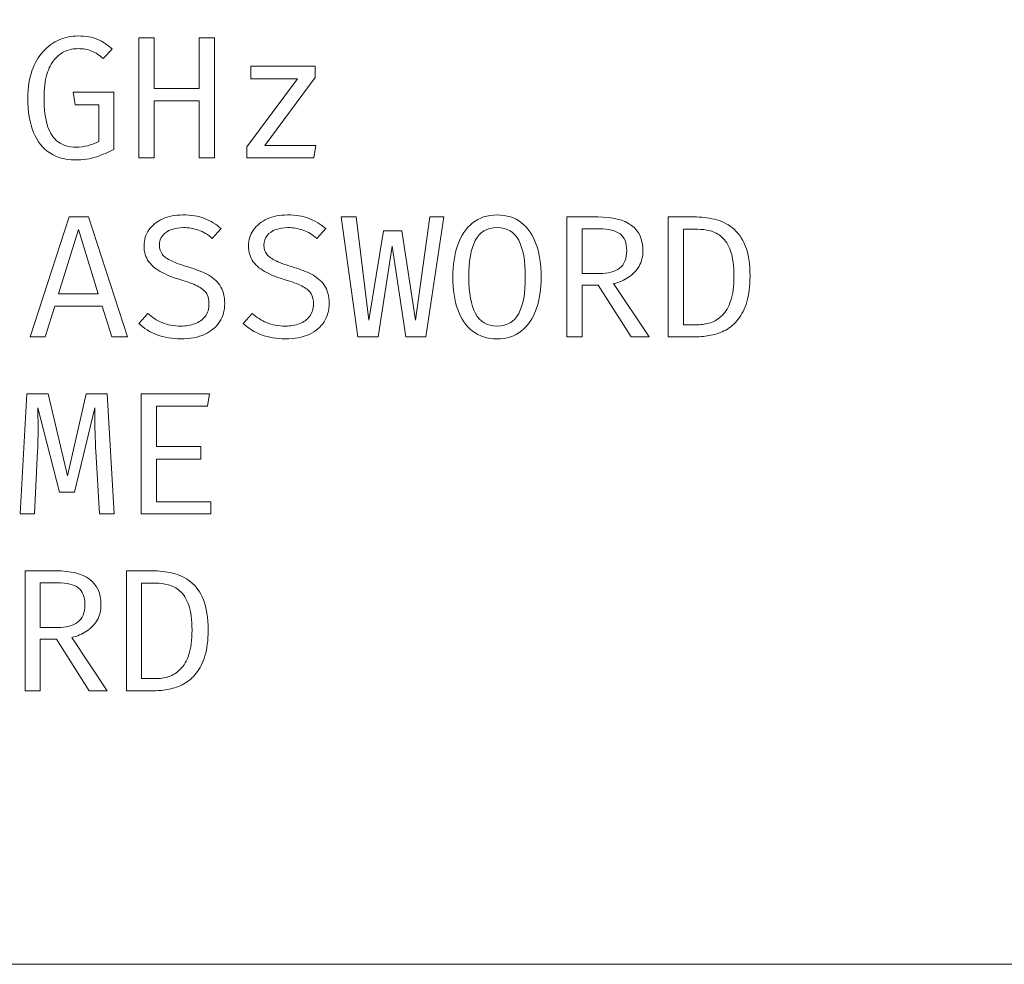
# Model space of a CAD drawing. Header units: millimetres. Extents: x -43.9 to 47.1, y 1.3 to 62.3.
# Tile 2 of 12: x -22.6 to -10.6, y 21.1 to 32.6. Entities that reach past the tile are written whole.
import ezdxf

# ---------------------------------------------------------------- set-up
doc = ezdxf.new("R2010")
doc.units = ezdxf.units.MM
doc.header["$MEASUREMENT"] = 0
doc.layers.add('Layer 1', color=7, linetype='Continuous')

msp = doc.modelspace()

# ---------------------------------------------------------------- linework, layer by layer
at = {"layer": 'Layer 1', "color": 1, "lineweight": 9}
msp.add_open_spline([(47.0787, 21.0947), (47.0787, 21.0947), (-43.9214, 21.0947), (-43.9214, 21.0947), (-43.9214, 21.0947), (-43.9214, 48.8947), (-43.9214, 48.8947), (-43.9214, 48.8947), (47.0787, 48.8947), (47.0787, 48.8947), (47.0787, 48.8947), (47.0787, 21.0947), (47.0787, 21.0947)], degree=3, knots=[0, 0, 0, 0, 0.25, 0.25, 0.25, 0.5, 0.5, 0.5, 0.75, 0.75, 0.75, 1, 1, 1, 1], dxfattribs=at)
at = {"layer": 'Layer 1', "lineweight": 9}
for points, knots in [([(-21.9301, 30.8688), (-22.0451, 30.8688), (-22.1449, 30.8966), (-22.2303, 30.9524), (-22.3149, 31.0085), (-22.3809, 31.0917), (-22.4275, 31.2032), (-22.474, 31.315), (-22.4973, 31.4544), (-22.4973, 31.6226), (-22.4973, 31.7479), (-22.4807, 31.8579), (-22.4469, 31.9514), (-22.4137, 32.0453), (-22.3679, 32.1239), (-22.3104, 32.1864), (-22.2532, 32.2492), (-22.1876, 32.2961), (-22.1146, 32.3275), (-22.0415, 32.3585), (-21.966, 32.3741), (-21.8877, 32.3741), (-21.7925, 32.3741), (-21.7135, 32.3603), (-21.6507, 32.3328), (-21.5879, 32.306), (-21.5279, 32.2661), (-21.4707, 32.2139), (-21.4707, 32.2139), (-21.5819, 32.0985), (-21.5819, 32.0985), (-21.6263, 32.1402), (-21.6729, 32.1709), (-21.7219, 32.1906), (-21.771, 32.2107), (-21.826, 32.2202), (-21.8867, 32.2202), (-21.9396, 32.2202), (-21.9907, 32.2104), (-22.0401, 32.1896), (-22.0895, 32.1694), (-22.1336, 32.1359), (-22.1728, 32.0897), (-22.2119, 32.0435), (-22.243, 31.9821), (-22.2659, 31.9059), (-22.2892, 31.8301), (-22.3005, 31.7352), (-22.3005, 31.6226), (-22.3005, 31.4819), (-22.2857, 31.3676), (-22.2564, 31.2794), (-22.2271, 31.1912), (-22.1837, 31.1263), (-22.1262, 31.0854), (-22.0691, 31.0441), (-21.9978, 31.0233), (-21.9131, 31.0233), (-21.8623, 31.0233), (-21.814, 31.0293), (-21.7685, 31.0413), (-21.7233, 31.0533), (-21.6789, 31.0705), (-21.6358, 31.0935), (-21.6358, 31.0935), (-21.6358, 31.5376), (-21.6358, 31.5376), (-21.6358, 31.5376), (-21.9227, 31.5376), (-21.9227, 31.5376), (-21.9227, 31.5376), (-21.9449, 31.69), (-21.9449, 31.69), (-21.9449, 31.69), (-21.4538, 31.69), (-21.4538, 31.69), (-21.4538, 31.69), (-21.4538, 30.9958), (-21.4538, 30.9958), (-21.5194, 30.9608), (-21.5893, 30.9308), (-21.6634, 30.9058), (-21.7374, 30.8811), (-21.8263, 30.8688), (-21.9301, 30.8688)], [0, 0, 0, 0, 0.0357143, 0.0357143, 0.0357143, 0.0714286, 0.0714286, 0.0714286, 0.1071429, 0.1071429, 0.1071429, 0.1428571, 0.1428571, 0.1428571, 0.1785714, 0.1785714, 0.1785714, 0.2142857, 0.2142857, 0.2142857, 0.25, 0.25, 0.25, 0.2857143, 0.2857143, 0.2857143, 0.3214286, 0.3214286, 0.3214286, 0.3571429, 0.3571429, 0.3571429, 0.3928571, 0.3928571, 0.3928571, 0.4285714, 0.4285714, 0.4285714, 0.4642857, 0.4642857, 0.4642857, 0.5, 0.5, 0.5, 0.5357143, 0.5357143, 0.5357143, 0.5714286, 0.5714286, 0.5714286, 0.6071429, 0.6071429, 0.6071429, 0.6428571, 0.6428571, 0.6428571, 0.6785714, 0.6785714, 0.6785714, 0.7142857, 0.7142857, 0.7142857, 0.75, 0.75, 0.75, 0.7857143, 0.7857143, 0.7857143, 0.8214286, 0.8214286, 0.8214286, 0.8571429, 0.8571429, 0.8571429, 0.8928571, 0.8928571, 0.8928571, 0.9285714, 0.9285714, 0.9285714, 0.9642857, 0.9642857, 0.9642857, 1, 1, 1, 1]), ([(-20.4134, 30.8932), (-20.4134, 30.8932), (-20.4134, 31.5843), (-20.4134, 31.5843), (-20.4134, 31.5843), (-20.9637, 31.5843), (-20.9637, 31.5843), (-20.9637, 31.5843), (-20.9637, 30.8932), (-20.9637, 30.8932), (-20.9637, 30.8932), (-21.1468, 30.8932), (-21.1468, 30.8932), (-21.1468, 30.8932), (-21.1468, 32.3505), (-21.1468, 32.3505), (-21.1468, 32.3505), (-20.9637, 32.3505), (-20.9637, 32.3505), (-20.9637, 32.3505), (-20.9637, 31.7346), (-20.9637, 31.7346), (-20.9637, 31.7346), (-20.4134, 31.7346), (-20.4134, 31.7346), (-20.4134, 31.7346), (-20.4134, 32.3505), (-20.4134, 32.3505), (-20.4134, 32.3505), (-20.2303, 32.3505), (-20.2303, 32.3505), (-20.2303, 32.3505), (-20.2303, 30.8932), (-20.2303, 30.8932), (-20.2303, 30.8932), (-20.4134, 30.8932), (-20.4134, 30.8932)], [0, 0, 0, 0, 0.0833333, 0.0833333, 0.0833333, 0.1666667, 0.1666667, 0.1666667, 0.25, 0.25, 0.25, 0.3333333, 0.3333333, 0.3333333, 0.4166667, 0.4166667, 0.4166667, 0.5, 0.5, 0.5, 0.5833333, 0.5833333, 0.5833333, 0.6666667, 0.6666667, 0.6666667, 0.75, 0.75, 0.75, 0.8333333, 0.8333333, 0.8333333, 0.9166667, 0.9166667, 0.9166667, 1, 1, 1, 1]), ([(-19.6187, 31.0444), (-19.6187, 31.0444), (-18.9985, 31.0444), (-18.9985, 31.0444), (-18.9985, 31.0444), (-19.0218, 30.8931), (-19.0218, 30.8931), (-19.0218, 30.8931), (-19.8367, 30.8931), (-19.8367, 30.8931), (-19.8367, 30.8931), (-19.8367, 31.0275), (-19.8367, 31.0275), (-19.8367, 31.0275), (-19.2187, 31.853), (-19.2187, 31.853), (-19.2187, 31.853), (-19.7881, 31.853), (-19.7881, 31.853), (-19.7881, 31.853), (-19.7881, 32.0075), (-19.7881, 32.0075), (-19.7881, 32.0075), (-19.0049, 32.0075), (-19.0049, 32.0075), (-19.0049, 32.0075), (-19.0049, 31.8699), (-19.0049, 31.8699), (-19.0049, 31.8699), (-19.6187, 31.0444), (-19.6187, 31.0444)], [0, 0, 0, 0, 0.1, 0.1, 0.1, 0.2, 0.2, 0.2, 0.3, 0.3, 0.3, 0.4, 0.4, 0.4, 0.5, 0.5, 0.5, 0.6, 0.6, 0.6, 0.7, 0.7, 0.7, 0.8, 0.8, 0.8, 0.9, 0.9, 0.9, 1, 1, 1, 1]), ([(-21.5935, 29.09), (-21.5935, 29.09), (-22.1703, 29.09), (-22.1703, 29.09), (-22.1703, 29.09), (-22.2867, 28.7189), (-22.2867, 28.7189), (-22.2867, 28.7189), (-22.4677, 28.7189), (-22.4677, 28.7189), (-22.4677, 28.7189), (-21.9935, 30.1762), (-21.9935, 30.1762), (-21.9935, 30.1762), (-21.7586, 30.1762), (-21.7586, 30.1762), (-21.7586, 30.1762), (-21.2845, 28.7189), (-21.2845, 28.7189), (-21.2845, 28.7189), (-21.4771, 28.7189), (-21.4771, 28.7189), (-21.4771, 28.7189), (-21.5935, 29.09), (-21.5935, 29.09)], [0, 0, 0, 0, 0.125, 0.125, 0.125, 0.25, 0.25, 0.25, 0.375, 0.375, 0.375, 0.5, 0.5, 0.5, 0.625, 0.625, 0.625, 0.75, 0.75, 0.75, 0.875, 0.875, 0.875, 1, 1, 1, 1]), ([(-20.1054, 29.1218), (-20.1054, 29.0389), (-20.1262, 28.9648), (-20.1678, 28.9003), (-20.2094, 28.8354), (-20.2698, 28.7853), (-20.3488, 28.7489), (-20.4278, 28.7126), (-20.5241, 28.6943), (-20.6377, 28.6943), (-20.7442, 28.6943), (-20.8409, 28.7105), (-20.9273, 28.7433), (-21.0138, 28.7757), (-21.0875, 28.8213), (-21.1489, 28.8805), (-21.1489, 28.8805), (-21.0399, 29.0033), (-21.0399, 29.0033), (-20.9891, 28.956), (-20.9309, 28.9186), (-20.8652, 28.8908), (-20.7996, 28.8629), (-20.7227, 28.8491), (-20.6345, 28.8491), (-20.5753, 28.8491), (-20.5199, 28.8586), (-20.4684, 28.8781), (-20.4169, 28.8975), (-20.3752, 28.9271), (-20.3435, 28.967), (-20.3117, 29.0068), (-20.2959, 29.0573), (-20.2959, 29.1186), (-20.2959, 29.1659), (-20.305, 29.2061), (-20.3234, 29.2393), (-20.3417, 29.2728), (-20.3742, 29.3021), (-20.4207, 29.3278), (-20.4673, 29.3536), (-20.5322, 29.379), (-20.6155, 29.4037), (-20.7114, 29.4316), (-20.7947, 29.4637), (-20.8649, 29.4993), (-20.9351, 29.5349), (-20.9894, 29.5787), (-21.0279, 29.6309), (-21.0663, 29.6834), (-21.0854, 29.7476), (-21.0854, 29.8246), (-21.0854, 29.8972), (-21.0653, 29.9621), (-21.0251, 30.0182), (-20.9848, 30.0747), (-20.9295, 30.1191), (-20.8585, 30.1512), (-20.7876, 30.1833), (-20.7058, 30.1996), (-20.6134, 30.1996), (-20.5125, 30.1996), (-20.425, 30.1851), (-20.3505, 30.1565), (-20.2761, 30.1279), (-20.2084, 30.0867), (-20.1477, 30.033), (-20.1477, 30.033), (-20.2556, 29.9135), (-20.2556, 29.9135), (-20.3079, 29.96), (-20.364, 29.9939), (-20.4239, 30.0147), (-20.4839, 30.0355), (-20.5449, 30.0457), (-20.607, 30.0457), (-20.6599, 30.0457), (-20.7086, 30.038), (-20.7527, 30.0221), (-20.7968, 30.0062), (-20.8321, 29.9822), (-20.8585, 29.9512), (-20.885, 29.9198), (-20.8981, 29.8796), (-20.8981, 29.8313), (-20.8981, 29.7896), (-20.8868, 29.7533), (-20.8642, 29.723), (-20.8416, 29.6926), (-20.8035, 29.6651), (-20.7499, 29.6401), (-20.6963, 29.6147), (-20.6232, 29.5885), (-20.5308, 29.561), (-20.4553, 29.5395), (-20.3855, 29.5116), (-20.3209, 29.4792), (-20.2564, 29.4464), (-20.2041, 29.4019), (-20.1646, 29.3458), (-20.1251, 29.2897), (-20.1054, 29.2153), (-20.1054, 29.1218)], [0, 0, 0, 0, 0.0294118, 0.0294118, 0.0294118, 0.0588235, 0.0588235, 0.0588235, 0.0882353, 0.0882353, 0.0882353, 0.1176471, 0.1176471, 0.1176471, 0.1470588, 0.1470588, 0.1470588, 0.1764706, 0.1764706, 0.1764706, 0.2058824, 0.2058824, 0.2058824, 0.2352941, 0.2352941, 0.2352941, 0.2647059, 0.2647059, 0.2647059, 0.2941176, 0.2941176, 0.2941176, 0.3235294, 0.3235294, 0.3235294, 0.3529412, 0.3529412, 0.3529412, 0.3823529, 0.3823529, 0.3823529, 0.4117647, 0.4117647, 0.4117647, 0.4411765, 0.4411765, 0.4411765, 0.4705882, 0.4705882, 0.4705882, 0.5, 0.5, 0.5, 0.5294118, 0.5294118, 0.5294118, 0.5588235, 0.5588235, 0.5588235, 0.5882353, 0.5882353, 0.5882353, 0.6176471, 0.6176471, 0.6176471, 0.6470588, 0.6470588, 0.6470588, 0.6764706, 0.6764706, 0.6764706, 0.7058824, 0.7058824, 0.7058824, 0.7352941, 0.7352941, 0.7352941, 0.7647059, 0.7647059, 0.7647059, 0.7941176, 0.7941176, 0.7941176, 0.8235294, 0.8235294, 0.8235294, 0.8529412, 0.8529412, 0.8529412, 0.8823529, 0.8823529, 0.8823529, 0.9117647, 0.9117647, 0.9117647, 0.9411765, 0.9411765, 0.9411765, 0.9705882, 0.9705882, 0.9705882, 1, 1, 1, 1]), ([(-18.8355, 29.1218), (-18.8355, 29.0389), (-18.8563, 28.9648), (-18.8979, 28.9003), (-18.9396, 28.8354), (-18.9999, 28.7853), (-19.0789, 28.7489), (-19.1579, 28.7126), (-19.2543, 28.6943), (-19.3678, 28.6943), (-19.4744, 28.6943), (-19.571, 28.7105), (-19.6575, 28.7433), (-19.7439, 28.7757), (-19.8176, 28.8213), (-19.879, 28.8805), (-19.879, 28.8805), (-19.77, 29.0033), (-19.77, 29.0033), (-19.7192, 28.956), (-19.661, 28.9186), (-19.5954, 28.8908), (-19.5298, 28.8629), (-19.4529, 28.8491), (-19.3647, 28.8491), (-19.3054, 28.8491), (-19.25, 28.8586), (-19.1985, 28.8781), (-19.147, 28.8975), (-19.1054, 28.9271), (-19.0736, 28.967), (-19.0419, 29.0068), (-19.026, 29.0573), (-19.026, 29.1186), (-19.026, 29.1659), (-19.0352, 29.2061), (-19.0535, 29.2393), (-19.0719, 29.2728), (-19.1043, 29.3021), (-19.1509, 29.3278), (-19.1975, 29.3536), (-19.2624, 29.379), (-19.3456, 29.4037), (-19.4416, 29.4316), (-19.5248, 29.4637), (-19.595, 29.4993), (-19.6652, 29.5349), (-19.7196, 29.5787), (-19.758, 29.6309), (-19.7965, 29.6834), (-19.8155, 29.7476), (-19.8155, 29.8246), (-19.8155, 29.8972), (-19.7954, 29.9621), (-19.7552, 30.0182), (-19.715, 30.0747), (-19.6596, 30.1191), (-19.5887, 30.1512), (-19.5178, 30.1833), (-19.4359, 30.1996), (-19.3435, 30.1996), (-19.2426, 30.1996), (-19.1551, 30.1851), (-19.0807, 30.1565), (-19.0063, 30.1279), (-18.9385, 30.0867), (-18.8778, 30.033), (-18.8778, 30.033), (-18.9858, 29.9135), (-18.9858, 29.9135), (-19.038, 29.96), (-19.0941, 29.9939), (-19.1541, 30.0147), (-19.214, 30.0355), (-19.2751, 30.0457), (-19.3372, 30.0457), (-19.3901, 30.0457), (-19.4388, 30.038), (-19.4829, 30.0221), (-19.527, 30.0062), (-19.5622, 29.9822), (-19.5887, 29.9512), (-19.6151, 29.9198), (-19.6282, 29.8796), (-19.6282, 29.8313), (-19.6282, 29.7896), (-19.6169, 29.7533), (-19.5943, 29.723), (-19.5718, 29.6926), (-19.5337, 29.6651), (-19.48, 29.6401), (-19.4264, 29.6147), (-19.3534, 29.5885), (-19.261, 29.561), (-19.1855, 29.5395), (-19.1156, 29.5116), (-19.0511, 29.4792), (-18.9865, 29.4464), (-18.9343, 29.4019), (-18.8948, 29.3458), (-18.8553, 29.2897), (-18.8355, 29.2153), (-18.8355, 29.1218)], [0, 0, 0, 0, 0.0294118, 0.0294118, 0.0294118, 0.0588235, 0.0588235, 0.0588235, 0.0882353, 0.0882353, 0.0882353, 0.1176471, 0.1176471, 0.1176471, 0.1470588, 0.1470588, 0.1470588, 0.1764706, 0.1764706, 0.1764706, 0.2058824, 0.2058824, 0.2058824, 0.2352941, 0.2352941, 0.2352941, 0.2647059, 0.2647059, 0.2647059, 0.2941176, 0.2941176, 0.2941176, 0.3235294, 0.3235294, 0.3235294, 0.3529412, 0.3529412, 0.3529412, 0.3823529, 0.3823529, 0.3823529, 0.4117647, 0.4117647, 0.4117647, 0.4411765, 0.4411765, 0.4411765, 0.4705882, 0.4705882, 0.4705882, 0.5, 0.5, 0.5, 0.5294118, 0.5294118, 0.5294118, 0.5588235, 0.5588235, 0.5588235, 0.5882353, 0.5882353, 0.5882353, 0.6176471, 0.6176471, 0.6176471, 0.6470588, 0.6470588, 0.6470588, 0.6764706, 0.6764706, 0.6764706, 0.7058824, 0.7058824, 0.7058824, 0.7352941, 0.7352941, 0.7352941, 0.7647059, 0.7647059, 0.7647059, 0.7941176, 0.7941176, 0.7941176, 0.8235294, 0.8235294, 0.8235294, 0.8529412, 0.8529412, 0.8529412, 0.8823529, 0.8823529, 0.8823529, 0.9117647, 0.9117647, 0.9117647, 0.9411765, 0.9411765, 0.9411765, 0.9705882, 0.9705882, 0.9705882, 1, 1, 1, 1]), ([(-17.4406, 30.176), (-17.4406, 30.176), (-17.6628, 28.7187), (-17.6628, 28.7187), (-17.6628, 28.7187), (-17.9041, 28.7187), (-17.9041, 28.7187), (-17.9041, 28.7187), (-18.0714, 29.8183), (-18.0714, 29.8183), (-18.0714, 29.8183), (-18.2396, 28.7187), (-18.2396, 28.7187), (-18.2396, 28.7187), (-18.4862, 28.7187), (-18.4862, 28.7187), (-18.4862, 28.7187), (-18.6915, 30.176), (-18.6915, 30.176), (-18.6915, 30.176), (-18.5074, 30.176), (-18.5074, 30.176), (-18.5074, 30.176), (-18.3518, 28.9208), (-18.3518, 28.9208), (-18.3518, 28.9208), (-18.1772, 30.007), (-18.1772, 30.007), (-18.1772, 30.007), (-17.9518, 30.007), (-17.9518, 30.007), (-17.9518, 30.007), (-17.7856, 28.9208), (-17.7856, 28.9208), (-17.7856, 28.9208), (-17.611, 30.176), (-17.611, 30.176), (-17.611, 30.176), (-17.4406, 30.176), (-17.4406, 30.176)], [0, 0, 0, 0, 0.0769231, 0.0769231, 0.0769231, 0.1538462, 0.1538462, 0.1538462, 0.2307692, 0.2307692, 0.2307692, 0.3076923, 0.3076923, 0.3076923, 0.3846154, 0.3846154, 0.3846154, 0.4615385, 0.4615385, 0.4615385, 0.5384615, 0.5384615, 0.5384615, 0.6153846, 0.6153846, 0.6153846, 0.6923077, 0.6923077, 0.6923077, 0.7692308, 0.7692308, 0.7692308, 0.8461538, 0.8461538, 0.8461538, 0.9230769, 0.9230769, 0.9230769, 1, 1, 1, 1]), ([(-16.2596, 29.4457), (-16.2596, 29.2989), (-16.2793, 29.1691), (-16.3195, 29.0559), (-16.359, 28.9426), (-16.419, 28.8541), (-16.4987, 28.7902), (-16.5785, 28.7264), (-16.6776, 28.6943), (-16.7961, 28.6943), (-16.914, 28.6943), (-17.0127, 28.7257), (-17.0928, 28.7881), (-17.1729, 28.8505), (-17.2329, 28.938), (-17.2727, 29.0502), (-17.3126, 29.162), (-17.3327, 29.2933), (-17.3327, 29.4436), (-17.3327, 29.591), (-17.3126, 29.7215), (-17.2727, 29.8351), (-17.2329, 29.9491), (-17.1729, 30.038), (-17.0928, 30.1025), (-17.0127, 30.1671), (-16.914, 30.1996), (-16.7961, 30.1996), (-16.6776, 30.1996), (-16.5785, 30.1682), (-16.4987, 30.105), (-16.419, 30.0422), (-16.359, 29.9544), (-16.3195, 29.8415), (-16.2793, 29.729), (-16.2596, 29.597), (-16.2596, 29.4457)], [0, 0, 0, 0, 0.0833333, 0.0833333, 0.0833333, 0.1666667, 0.1666667, 0.1666667, 0.25, 0.25, 0.25, 0.3333333, 0.3333333, 0.3333333, 0.4166667, 0.4166667, 0.4166667, 0.5, 0.5, 0.5, 0.5833333, 0.5833333, 0.5833333, 0.6666667, 0.6666667, 0.6666667, 0.75, 0.75, 0.75, 0.8333333, 0.8333333, 0.8333333, 0.9166667, 0.9166667, 0.9166667, 1, 1, 1, 1]), ([(-15.0234, 29.7674), (-15.0234, 29.6948), (-15.0389, 29.6313), (-15.0706, 29.5769), (-15.102, 29.523), (-15.1444, 29.4782), (-15.198, 29.4425), (-15.2516, 29.4073), (-15.3119, 29.3815), (-15.379, 29.3653), (-15.379, 29.3653), (-14.9472, 28.7186), (-14.9472, 28.7186), (-14.9472, 28.7186), (-15.1673, 28.7186), (-15.1673, 28.7186), (-15.1673, 28.7186), (-15.5652, 29.3445), (-15.5652, 29.3445), (-15.5652, 29.3445), (-15.7621, 29.3445), (-15.7621, 29.3445), (-15.7621, 29.3445), (-15.7621, 28.7186), (-15.7621, 28.7186), (-15.7621, 28.7186), (-15.9462, 28.7186), (-15.9462, 28.7186), (-15.9462, 28.7186), (-15.9462, 30.176), (-15.9462, 30.176), (-15.9462, 30.176), (-15.5716, 30.176), (-15.5716, 30.176), (-15.3917, 30.176), (-15.2555, 30.1417), (-15.1623, 30.0729), (-15.0699, 30.0042), (-15.0234, 29.9026), (-15.0234, 29.7674)], [0, 0, 0, 0, 0.0769231, 0.0769231, 0.0769231, 0.1538462, 0.1538462, 0.1538462, 0.2307692, 0.2307692, 0.2307692, 0.3076923, 0.3076923, 0.3076923, 0.3846154, 0.3846154, 0.3846154, 0.4615385, 0.4615385, 0.4615385, 0.5384615, 0.5384615, 0.5384615, 0.6153846, 0.6153846, 0.6153846, 0.6923077, 0.6923077, 0.6923077, 0.7692308, 0.7692308, 0.7692308, 0.8461538, 0.8461538, 0.8461538, 0.9230769, 0.9230769, 0.9230769, 1, 1, 1, 1]), ([(-13.7219, 29.4543), (-13.7219, 29.3329), (-13.7346, 29.2292), (-13.7603, 29.1435), (-13.7861, 29.0581), (-13.8213, 28.9872), (-13.8658, 28.9315), (-13.9102, 28.8757), (-13.9607, 28.8323), (-14.0175, 28.8016), (-14.0743, 28.7709), (-14.1339, 28.7498), (-14.1963, 28.7374), (-14.2588, 28.7251), (-14.3202, 28.7187), (-14.3801, 28.7187), (-14.3801, 28.7187), (-14.7146, 28.7187), (-14.7146, 28.7187), (-14.7146, 28.7187), (-14.7146, 30.1761), (-14.7146, 30.1761), (-14.7146, 30.1761), (-14.4034, 30.1761), (-14.4034, 30.1761), (-14.318, 30.1761), (-14.2348, 30.1665), (-14.154, 30.1475), (-14.0732, 30.1284), (-14.0002, 30.0935), (-13.9349, 30.0424), (-13.8697, 29.9909), (-13.8178, 29.9182), (-13.7794, 29.8236), (-13.7413, 29.7291), (-13.7219, 29.606), (-13.7219, 29.4543)], [0, 0, 0, 0, 0.0833333, 0.0833333, 0.0833333, 0.1666667, 0.1666667, 0.1666667, 0.25, 0.25, 0.25, 0.3333333, 0.3333333, 0.3333333, 0.4166667, 0.4166667, 0.4166667, 0.5, 0.5, 0.5, 0.5833333, 0.5833333, 0.5833333, 0.6666667, 0.6666667, 0.6666667, 0.75, 0.75, 0.75, 0.8333333, 0.8333333, 0.8333333, 0.9166667, 0.9166667, 0.9166667, 1, 1, 1, 1]), ([(-16.4522, 29.4457), (-16.4522, 29.6401), (-16.4786, 29.7886), (-16.5323, 29.8916), (-16.5852, 29.9946), (-16.6734, 30.0457), (-16.7961, 30.0457), (-16.9189, 30.0457), (-17.0067, 29.9942), (-17.0604, 29.8905), (-17.1136, 29.7868), (-17.1401, 29.6379), (-17.1401, 29.4436), (-17.1401, 29.2495), (-17.1126, 29.1021), (-17.0575, 29.0008), (-17.0025, 28.8996), (-16.9154, 28.8491), (-16.7961, 28.8491), (-16.6734, 28.8491), (-16.5852, 28.8999), (-16.5323, 29.0019), (-16.4786, 29.1038), (-16.4522, 29.2516), (-16.4522, 29.4457)], [0, 0, 0, 0, 0.125, 0.125, 0.125, 0.25, 0.25, 0.25, 0.375, 0.375, 0.375, 0.5, 0.5, 0.5, 0.625, 0.625, 0.625, 0.75, 0.75, 0.75, 0.875, 0.875, 0.875, 1, 1, 1, 1]), ([(-22.1227, 29.2428), (-22.1227, 29.2428), (-21.6411, 29.2428), (-21.6411, 29.2428), (-21.6411, 29.2428), (-21.8803, 30.0217), (-21.8803, 30.0217), (-21.8803, 30.0217), (-22.1227, 29.2428), (-22.1227, 29.2428)], [0, 0, 0, 0, 0.3333333, 0.3333333, 0.3333333, 0.6666667, 0.6666667, 0.6666667, 1, 1, 1, 1]), ([(-15.2202, 29.7674), (-15.2202, 29.8616), (-15.247, 29.9287), (-15.3006, 29.9692), (-15.3543, 30.0098), (-15.4375, 30.0299), (-15.5504, 30.0299), (-15.5504, 30.0299), (-15.7621, 30.0299), (-15.7621, 30.0299), (-15.7621, 30.0299), (-15.7621, 29.488), (-15.7621, 29.488), (-15.7621, 29.488), (-15.5504, 29.488), (-15.5504, 29.488), (-15.446, 29.488), (-15.3648, 29.5096), (-15.307, 29.5522), (-15.2491, 29.5949), (-15.2202, 29.6665), (-15.2202, 29.7674)], [0, 0, 0, 0, 0.1428571, 0.1428571, 0.1428571, 0.2857143, 0.2857143, 0.2857143, 0.4285714, 0.4285714, 0.4285714, 0.5714286, 0.5714286, 0.5714286, 0.7142857, 0.7142857, 0.7142857, 0.8571429, 0.8571429, 0.8571429, 1, 1, 1, 1]), ([(-13.9176, 29.4543), (-13.9176, 29.5813), (-13.931, 29.6829), (-13.9579, 29.7591), (-13.9847, 29.8353), (-14.0199, 29.8924), (-14.0637, 29.9305), (-14.1074, 29.9686), (-14.1551, 29.994), (-14.2069, 30.0067), (-14.2588, 30.0194), (-14.3099, 30.0258), (-14.36, 30.0258), (-14.36, 30.0258), (-14.5315, 30.0258), (-14.5315, 30.0258), (-14.5315, 30.0258), (-14.5315, 28.8658), (-14.5315, 28.8658), (-14.5315, 28.8658), (-14.3579, 28.8658), (-14.3579, 28.8658), (-14.3057, 28.8658), (-14.2535, 28.874), (-14.2016, 28.8905), (-14.1498, 28.9071), (-14.1025, 28.9368), (-14.0595, 28.9794), (-14.0164, 29.0221), (-13.9818, 29.0817), (-13.9561, 29.1583), (-13.9303, 29.2352), (-13.9176, 29.3336), (-13.9176, 29.4543)], [0, 0, 0, 0, 0.0909091, 0.0909091, 0.0909091, 0.1818182, 0.1818182, 0.1818182, 0.2727273, 0.2727273, 0.2727273, 0.3636364, 0.3636364, 0.3636364, 0.4545455, 0.4545455, 0.4545455, 0.5454545, 0.5454545, 0.5454545, 0.6363636, 0.6363636, 0.6363636, 0.7272727, 0.7272727, 0.7272727, 0.8181818, 0.8181818, 0.8181818, 0.9090909, 0.9090909, 0.9090909, 1, 1, 1, 1]), ([(-21.5319, 28.0259), (-21.5319, 28.0259), (-21.4494, 26.5685), (-21.4494, 26.5685), (-21.4494, 26.5685), (-21.6261, 26.5685), (-21.6261, 26.5685), (-21.6261, 26.5685), (-21.6716, 27.3295), (-21.6716, 27.3295), (-21.6738, 27.381), (-21.6759, 27.4332), (-21.678, 27.4861), (-21.6801, 27.539), (-21.6815, 27.5898), (-21.6822, 27.6385), (-21.6829, 27.6872), (-21.6833, 27.7306), (-21.6833, 27.7687), (-21.6833, 27.7687), (-21.6833, 27.8576), (-21.6833, 27.8576), (-21.6833, 27.8576), (-21.9288, 26.8299), (-21.9288, 26.8299), (-21.9288, 26.8299), (-22.113, 26.8299), (-22.113, 26.8299), (-22.113, 26.8299), (-22.3765, 27.8576), (-22.3765, 27.8576), (-22.3758, 27.8371), (-22.3751, 27.8071), (-22.3744, 27.7673), (-22.3737, 27.7271), (-22.3733, 27.6823), (-22.373, 27.6322), (-22.3726, 27.5821), (-22.373, 27.5309), (-22.374, 27.478), (-22.3751, 27.4258), (-22.3765, 27.3767), (-22.3786, 27.3316), (-22.3786, 27.3316), (-22.4178, 26.5685), (-22.4178, 26.5685), (-22.4178, 26.5685), (-22.5903, 26.5685), (-22.5903, 26.5685), (-22.5903, 26.5685), (-22.5077, 28.0259), (-22.5077, 28.0259), (-22.5077, 28.0259), (-22.2516, 28.0259), (-22.2516, 28.0259), (-22.2516, 28.0259), (-22.0156, 27.0279), (-22.0156, 27.0279), (-22.0156, 27.0279), (-21.7902, 28.0259), (-21.7902, 28.0259), (-21.7902, 28.0259), (-21.5319, 28.0259), (-21.5319, 28.0259)], [0, 0, 0, 0, 0.047619, 0.047619, 0.047619, 0.0952381, 0.0952381, 0.0952381, 0.1428571, 0.1428571, 0.1428571, 0.1904762, 0.1904762, 0.1904762, 0.2380952, 0.2380952, 0.2380952, 0.2857143, 0.2857143, 0.2857143, 0.3333333, 0.3333333, 0.3333333, 0.3809524, 0.3809524, 0.3809524, 0.4285714, 0.4285714, 0.4285714, 0.4761905, 0.4761905, 0.4761905, 0.5238095, 0.5238095, 0.5238095, 0.5714286, 0.5714286, 0.5714286, 0.6190476, 0.6190476, 0.6190476, 0.6666667, 0.6666667, 0.6666667, 0.7142857, 0.7142857, 0.7142857, 0.7619048, 0.7619048, 0.7619048, 0.8095238, 0.8095238, 0.8095238, 0.8571429, 0.8571429, 0.8571429, 0.9047619, 0.9047619, 0.9047619, 0.952381, 0.952381, 0.952381, 1, 1, 1, 1]), ([(-20.9351, 27.8756), (-20.9351, 27.8756), (-20.9351, 27.3846), (-20.9351, 27.3846), (-20.9351, 27.3846), (-20.3953, 27.3846), (-20.3953, 27.3846), (-20.3953, 27.3846), (-20.3953, 27.2332), (-20.3953, 27.2332), (-20.3953, 27.2332), (-20.9351, 27.2332), (-20.9351, 27.2332), (-20.9351, 27.2332), (-20.9351, 26.7157), (-20.9351, 26.7157), (-20.9351, 26.7157), (-20.2726, 26.7157), (-20.2726, 26.7157), (-20.2726, 26.7157), (-20.2726, 26.5686), (-20.2726, 26.5686), (-20.2726, 26.5686), (-21.1192, 26.5686), (-21.1192, 26.5686), (-21.1192, 26.5686), (-21.1192, 28.0259), (-21.1192, 28.0259), (-21.1192, 28.0259), (-20.2916, 28.0259), (-20.2916, 28.0259), (-20.2916, 28.0259), (-20.3128, 27.8756), (-20.3128, 27.8756), (-20.3128, 27.8756), (-20.9351, 27.8756), (-20.9351, 27.8756)], [0, 0, 0, 0, 0.0833333, 0.0833333, 0.0833333, 0.1666667, 0.1666667, 0.1666667, 0.25, 0.25, 0.25, 0.3333333, 0.3333333, 0.3333333, 0.4166667, 0.4166667, 0.4166667, 0.5, 0.5, 0.5, 0.5833333, 0.5833333, 0.5833333, 0.6666667, 0.6666667, 0.6666667, 0.75, 0.75, 0.75, 0.8333333, 0.8333333, 0.8333333, 0.9166667, 0.9166667, 0.9166667, 1, 1, 1, 1]), ([(-21.6083, 25.4672), (-21.6083, 25.3945), (-21.6238, 25.331), (-21.6555, 25.2767), (-21.6869, 25.2227), (-21.7293, 25.1779), (-21.7829, 25.1423), (-21.8365, 25.107), (-21.8968, 25.0813), (-21.9639, 25.065), (-21.9639, 25.065), (-21.5321, 24.4184), (-21.5321, 24.4184), (-21.5321, 24.4184), (-21.7522, 24.4184), (-21.7522, 24.4184), (-21.7522, 24.4184), (-22.1501, 25.0442), (-22.1501, 25.0442), (-22.1501, 25.0442), (-22.347, 25.0442), (-22.347, 25.0442), (-22.347, 25.0442), (-22.347, 24.4184), (-22.347, 24.4184), (-22.347, 24.4184), (-22.5311, 24.4184), (-22.5311, 24.4184), (-22.5311, 24.4184), (-22.5311, 25.8757), (-22.5311, 25.8757), (-22.5311, 25.8757), (-22.1565, 25.8757), (-22.1565, 25.8757), (-21.9766, 25.8757), (-21.8404, 25.8415), (-21.7472, 25.7727), (-21.6548, 25.7039), (-21.6083, 25.6023), (-21.6083, 25.4672)], [0, 0, 0, 0, 0.0769231, 0.0769231, 0.0769231, 0.1538462, 0.1538462, 0.1538462, 0.2307692, 0.2307692, 0.2307692, 0.3076923, 0.3076923, 0.3076923, 0.3846154, 0.3846154, 0.3846154, 0.4615385, 0.4615385, 0.4615385, 0.5384615, 0.5384615, 0.5384615, 0.6153846, 0.6153846, 0.6153846, 0.6923077, 0.6923077, 0.6923077, 0.7692308, 0.7692308, 0.7692308, 0.8461538, 0.8461538, 0.8461538, 0.9230769, 0.9230769, 0.9230769, 1, 1, 1, 1]), ([(-20.3066, 25.154), (-20.3066, 25.0327), (-20.3193, 24.929), (-20.345, 24.8432), (-20.3708, 24.7579), (-20.4061, 24.687), (-20.4505, 24.6312), (-20.495, 24.5755), (-20.5454, 24.5321), (-20.6022, 24.5014), (-20.659, 24.4707), (-20.7186, 24.4495), (-20.7811, 24.4372), (-20.8435, 24.4249), (-20.9049, 24.4185), (-20.9649, 24.4185), (-20.9649, 24.4185), (-21.2993, 24.4185), (-21.2993, 24.4185), (-21.2993, 24.4185), (-21.2993, 25.8758), (-21.2993, 25.8758), (-21.2993, 25.8758), (-20.9881, 25.8758), (-20.9881, 25.8758), (-20.9028, 25.8758), (-20.8195, 25.8663), (-20.7387, 25.8473), (-20.6579, 25.8282), (-20.5849, 25.7933), (-20.5197, 25.7421), (-20.4544, 25.6906), (-20.4025, 25.6179), (-20.3641, 25.5234), (-20.326, 25.4289), (-20.3066, 25.3057), (-20.3066, 25.154)], [0, 0, 0, 0, 0.0833333, 0.0833333, 0.0833333, 0.1666667, 0.1666667, 0.1666667, 0.25, 0.25, 0.25, 0.3333333, 0.3333333, 0.3333333, 0.4166667, 0.4166667, 0.4166667, 0.5, 0.5, 0.5, 0.5833333, 0.5833333, 0.5833333, 0.6666667, 0.6666667, 0.6666667, 0.75, 0.75, 0.75, 0.8333333, 0.8333333, 0.8333333, 0.9166667, 0.9166667, 0.9166667, 1, 1, 1, 1]), ([(-21.8051, 25.4672), (-21.8051, 25.5614), (-21.8319, 25.6284), (-21.8855, 25.669), (-21.9392, 25.7096), (-22.0224, 25.7297), (-22.1353, 25.7297), (-22.1353, 25.7297), (-22.347, 25.7297), (-22.347, 25.7297), (-22.347, 25.7297), (-22.347, 25.1878), (-22.347, 25.1878), (-22.347, 25.1878), (-22.1353, 25.1878), (-22.1353, 25.1878), (-22.0309, 25.1878), (-21.9497, 25.2093), (-21.8919, 25.252), (-21.834, 25.2947), (-21.8051, 25.3663), (-21.8051, 25.4672)], [0, 0, 0, 0, 0.1428571, 0.1428571, 0.1428571, 0.2857143, 0.2857143, 0.2857143, 0.4285714, 0.4285714, 0.4285714, 0.5714286, 0.5714286, 0.5714286, 0.7142857, 0.7142857, 0.7142857, 0.8571429, 0.8571429, 0.8571429, 1, 1, 1, 1]), ([(-20.5024, 25.154), (-20.5024, 25.281), (-20.5158, 25.3826), (-20.5426, 25.4588), (-20.5694, 25.535), (-20.6047, 25.5922), (-20.6484, 25.6303), (-20.6922, 25.6684), (-20.7398, 25.6938), (-20.7916, 25.7065), (-20.8435, 25.7192), (-20.8947, 25.7255), (-20.9448, 25.7255), (-20.9448, 25.7255), (-21.1162, 25.7255), (-21.1162, 25.7255), (-21.1162, 25.7255), (-21.1162, 24.5656), (-21.1162, 24.5656), (-21.1162, 24.5656), (-20.9426, 24.5656), (-20.9426, 24.5656), (-20.8904, 24.5656), (-20.8382, 24.5737), (-20.7864, 24.5903), (-20.7345, 24.6069), (-20.6872, 24.6365), (-20.6442, 24.6792), (-20.6011, 24.7219), (-20.5666, 24.7815), (-20.5408, 24.8581), (-20.5151, 24.935), (-20.5024, 25.0334), (-20.5024, 25.154)], [0, 0, 0, 0, 0.0909091, 0.0909091, 0.0909091, 0.1818182, 0.1818182, 0.1818182, 0.2727273, 0.2727273, 0.2727273, 0.3636364, 0.3636364, 0.3636364, 0.4545455, 0.4545455, 0.4545455, 0.5454545, 0.5454545, 0.5454545, 0.6363636, 0.6363636, 0.6363636, 0.7272727, 0.7272727, 0.7272727, 0.8181818, 0.8181818, 0.8181818, 0.9090909, 0.9090909, 0.9090909, 1, 1, 1, 1])]:
    msp.add_open_spline(points, degree=3, knots=knots, dxfattribs=at)

doc.saveas('drawing.dxf')
